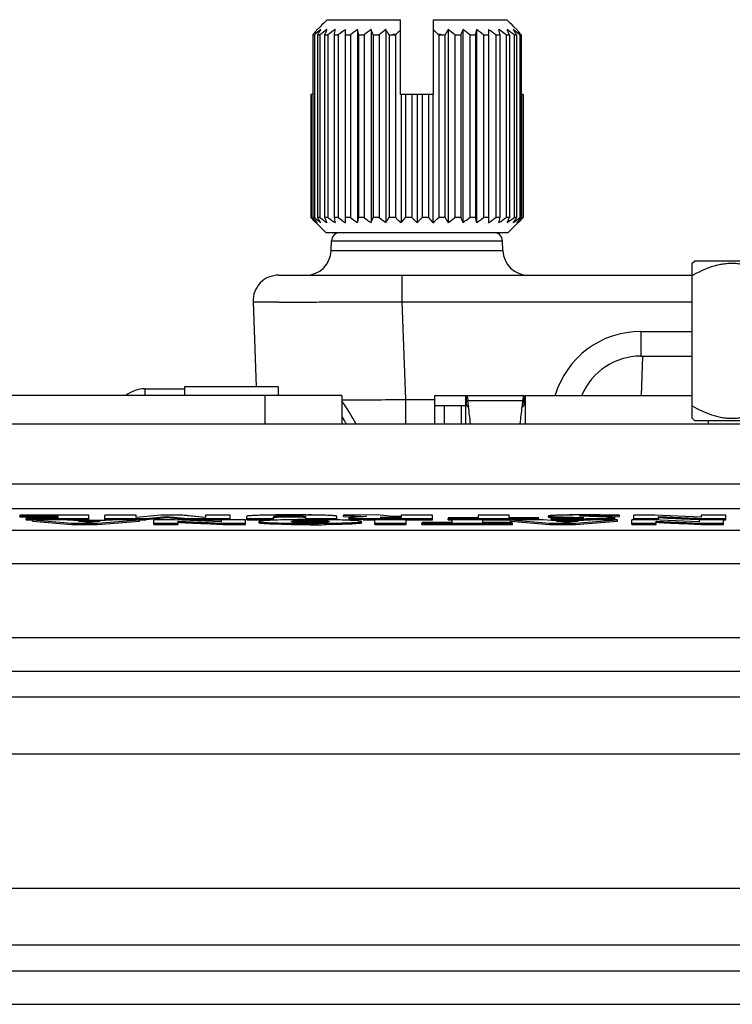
# Model space of a CAD drawing. Header units: inches. Extents: x 0 to 34, y 0 to 22.
# Tile 8 of 106: x 5.6 to 6.4, y 11.9 to 13. Entities that reach past the tile are written whole.
import ezdxf

# ---------------------------------------------------------------- set-up
doc = ezdxf.new("R2010")
doc.units = ezdxf.units.IN
doc.header["$LTSCALE"] = 1.87
doc.header["$MEASUREMENT"] = 0
doc.layers.get('0').update_dxf_attribs({"linetype": 'CONTINUOUS'})
doc.layers.add('02___PRT_ALL_AXES', color=7, linetype='CONTINUOUS')
doc.layers.add('SD_DOOR', color=7, linetype='CONTINUOUS')

msp = doc.modelspace()

# ---------------------------------------------------------------- linework, layer by layer
at = {"color": 7, "linetype": 'CONTINUOUS'}
for p, q in [((6.3901, 12.7547), (6.393, 12.7576)), ((6.3901, 12.5726), (6.3901, 12.7547)), ((6.393, 12.7576), (6.5742, 12.7576)), ((5.7471, 12.6072), (5.7471, 12.5995)), ((5.7471, 12.6072), (5.7936, 12.6072)), ((5.7936, 12.6095), (5.7936, 12.5995)), ((5.9036, 12.6095), (5.7936, 12.6095)), ((5.9036, 12.6095), (5.9036, 12.5995)), ((5.9786, 12.5995), (4.7703, 12.5995)), ((5.8886, 12.5656), (5.8886, 12.5995)), ((5.9786, 12.5995), (5.9786, 12.5656)), ((6.0876, 12.5656), (6.0876, 12.5995)), ((6.0876, 12.5995), (6.1236, 12.5995)), ((6.1236, 12.5995), (6.1236, 12.5875)), ((6.1249, 12.5877), (6.1249, 12.5995)), ((6.1249, 12.5995), (6.1922, 12.5995)), ((6.1259, 12.5968), (6.1264, 12.5936)), ((6.1264, 12.5936), (6.1908, 12.5936)), ((6.1913, 12.5968), (6.1908, 12.5936)), ((6.1922, 12.5995), (6.1922, 12.5877)), ((6.1936, 12.5995), (6.1936, 12.5656)), ((6.1936, 12.5995), (6.3901, 12.5995)), ((6.0876, 12.5875), (6.1236, 12.5875)), ((6.0986, 12.5875), (6.0986, 12.5656)), ((6.1186, 12.5875), (6.1186, 12.5656)), ((6.1236, 12.5875), (6.1249, 12.5877)), ((6.1249, 12.5877), (6.1252, 12.5876)), ((6.1252, 12.5876), (6.126, 12.5867)), ((6.126, 12.5867), (6.1264, 12.5854)), ((6.127, 12.5885), (6.1273, 12.5862)), ((6.1902, 12.5885), (6.1899, 12.5862)), ((6.1912, 12.5867), (6.1908, 12.5854)), ((6.192, 12.5876), (6.1912, 12.5867)), ((6.1922, 12.5877), (6.192, 12.5876)), ((6.3926, 12.5701), (6.3901, 12.5726)), ((6.3926, 12.5701), (6.5746, 12.5701)), ((4.4899, 12.4668), (7.6072, 12.4668)), ((5.6813, 12.459), (5.6003, 12.459)), ((5.6003, 12.4567), (5.6003, 12.4582)), ((5.6003, 12.4582), (5.6448, 12.4582)), ((5.6003, 12.4567), (5.6086, 12.4567)), ((5.6448, 12.4556), (5.6077, 12.4556)), ((5.6077, 12.4532), (5.6077, 12.4548)), ((5.6077, 12.4548), (5.6813, 12.4548)), ((5.6077, 12.4532), (5.615, 12.4532)), ((5.6448, 12.4572), (5.6086, 12.4572)), ((5.6086, 12.4556), (5.6086, 12.4564)), ((5.6086, 12.4564), (5.6448, 12.4564)), ((5.615, 12.4519), (5.615, 12.4535)), ((5.615, 12.4535), (5.661, 12.4493)), ((5.6538, 12.4535), (5.615, 12.4535)), ((5.615, 12.4519), (5.661, 12.4477)), ((5.6448, 12.4582), (5.6448, 12.4572)), ((5.6448, 12.4564), (5.6448, 12.4556)), ((5.6633, 12.4525), (5.6538, 12.4535)), ((5.6563, 12.4532), (5.6813, 12.4532)), ((5.7008, 12.4525), (5.6633, 12.4525)), ((5.6691, 12.4518), (5.6946, 12.4518)), ((5.6811, 12.4503), (5.6691, 12.4518)), ((5.6811, 12.4503), (5.6691, 12.4518)), ((5.6946, 12.4518), (5.6811, 12.4503)), ((5.6946, 12.4518), (5.6811, 12.4503)), ((5.6813, 12.4532), (5.6813, 12.459)), ((5.6916, 12.4493), (5.7409, 12.4535)), ((5.6916, 12.4477), (5.7409, 12.4519)), ((5.7003, 12.4532), (5.7003, 12.459)), ((5.7368, 12.459), (5.7003, 12.459)), ((5.7003, 12.4548), (5.7487, 12.4548)), ((5.7003, 12.4532), (5.7093, 12.4532)), ((5.7124, 12.4535), (5.7008, 12.4525)), ((5.7409, 12.4535), (5.7124, 12.4535)), ((5.7369, 12.456), (5.7368, 12.459)), ((5.7658, 12.459), (5.7369, 12.456)), ((5.7658, 12.459), (5.737, 12.456)), ((5.7409, 12.4519), (5.7409, 12.4535)), ((5.7409, 12.4532), (5.7487, 12.4532)), ((5.7487, 12.4548), (5.7727, 12.4574)), ((5.7487, 12.4548), (5.7728, 12.4574)), ((5.7727, 12.4558), (5.7487, 12.4532)), ((5.7487, 12.4532), (5.7487, 12.4548)), ((5.7577, 12.4477), (5.7577, 12.4535)), ((5.7821, 12.4535), (5.7577, 12.4535)), ((5.7889, 12.459), (5.7658, 12.459)), ((5.7728, 12.4574), (5.7977, 12.4548)), ((5.7728, 12.4574), (5.7977, 12.4548)), ((5.7977, 12.4532), (5.7728, 12.4558)), ((5.7729, 12.4558), (5.7729, 12.4574)), ((5.8367, 12.451), (5.7821, 12.4535)), ((5.8368, 12.451), (5.7821, 12.4535)), ((5.7864, 12.4477), (5.7864, 12.4517)), ((5.8183, 12.456), (5.7889, 12.459)), ((5.7977, 12.4532), (5.7977, 12.4548)), ((5.7977, 12.4548), (5.8472, 12.4548)), ((5.7977, 12.4532), (5.8368, 12.4532)), ((5.8182, 12.456), (5.7991, 12.4581)), ((5.8184, 12.459), (5.8183, 12.456)), ((5.8472, 12.459), (5.8184, 12.459)), ((5.8368, 12.4535), (5.8368, 12.451)), ((5.8655, 12.4535), (5.8368, 12.4535)), ((5.8472, 12.4532), (5.8472, 12.459)), ((5.8655, 12.4477), (5.8655, 12.4535)), ((5.8669, 12.4532), (5.8669, 12.4574)), ((5.8669, 12.4548), (5.8984, 12.4548)), ((5.8669, 12.4532), (5.8984, 12.4532)), ((5.8812, 12.4498), (5.8812, 12.4513)), ((5.9004, 12.459), (5.8862, 12.4588)), ((5.8984, 12.4532), (5.8984, 12.457)), ((5.9174, 12.4566), (5.9174, 12.4582)), ((5.9214, 12.4535), (5.9191, 12.4534)), ((5.9214, 12.4535), (5.9191, 12.4534)), ((5.9361, 12.4532), (5.9361, 12.457)), ((5.9361, 12.4548), (5.9726, 12.4548)), ((5.939, 12.459), (5.9362, 12.459)), ((5.939, 12.459), (5.9362, 12.459)), ((5.9415, 12.4511), (5.9415, 12.4527)), ((5.9638, 12.4534), (5.9615, 12.4535)), ((5.9638, 12.4534), (5.9615, 12.4535)), ((5.9729, 12.4533), (5.9638, 12.4534)), ((5.9726, 12.4532), (5.9726, 12.4574)), ((6.0196, 12.4591), (5.9805, 12.459)), ((5.9805, 12.4574), (5.9805, 12.459)), ((5.9805, 12.459), (6.0074, 12.4571)), ((5.9805, 12.4574), (5.992, 12.4566)), ((5.9869, 12.4544), (5.9869, 12.4559)), ((5.9943, 12.4537), (5.9888, 12.454)), ((6.0037, 12.4534), (5.9943, 12.4537)), ((6.0016, 12.4498), (6.0016, 12.4513)), ((6.0173, 12.4533), (6.0161, 12.4533)), ((6.0174, 12.4477), (6.0174, 12.4535)), ((6.0539, 12.4535), (6.0174, 12.4535)), ((6.0388, 12.4574), (6.0196, 12.4591)), ((6.0309, 12.4532), (6.0309, 12.4548)), ((6.0309, 12.4548), (6.0848, 12.4548)), ((6.038, 12.4566), (6.0483, 12.4566)), ((6.0483, 12.4556), (6.0387, 12.4556)), ((6.0483, 12.4574), (6.0388, 12.4574)), ((6.0483, 12.459), (6.0483, 12.4574)), ((6.0848, 12.459), (6.0483, 12.459)), ((6.0483, 12.4566), (6.0483, 12.4556)), ((6.0539, 12.4477), (6.0539, 12.4535)), ((6.0539, 12.4532), (6.0848, 12.4532)), ((6.0848, 12.4532), (6.0848, 12.459)), ((6.1385, 12.4556), (6.1035, 12.4556)), ((6.1035, 12.4532), (6.1035, 12.4548)), ((6.1035, 12.4548), (6.2099, 12.4548)), ((6.1035, 12.4532), (6.1075, 12.4532)), ((6.1075, 12.4535), (6.1075, 12.4501)), ((6.144, 12.4535), (6.1075, 12.4535)), ((6.1385, 12.459), (6.1385, 12.4556)), ((6.175, 12.459), (6.1385, 12.459)), ((6.144, 12.4501), (6.144, 12.4535)), ((6.144, 12.4532), (6.1764, 12.4532)), ((6.175, 12.4556), (6.175, 12.459)), ((6.2099, 12.4556), (6.175, 12.4556)), ((6.1764, 12.4519), (6.1764, 12.4535)), ((6.2151, 12.4535), (6.1764, 12.4535)), ((6.1764, 12.4535), (6.2224, 12.4493)), ((6.1764, 12.4519), (6.2224, 12.4477)), ((6.2099, 12.4532), (6.2099, 12.4548)), ((6.2246, 12.4525), (6.2151, 12.4535)), ((6.2213, 12.4563), (6.2213, 12.4579)), ((6.2622, 12.4525), (6.2246, 12.4525)), ((6.2342, 12.4557), (6.2248, 12.455)), ((6.2248, 12.4534), (6.2248, 12.455)), ((6.2565, 12.4532), (6.2248, 12.4534)), ((6.2367, 12.4588), (6.2282, 12.4585)), ((6.2305, 12.4518), (6.256, 12.4518)), ((6.2424, 12.4503), (6.2305, 12.4518)), ((6.2424, 12.4503), (6.2305, 12.4518)), ((6.252, 12.4555), (6.2342, 12.4557)), ((6.2407, 12.455), (6.2407, 12.4566)), ((6.256, 12.4518), (6.2424, 12.4503)), ((6.256, 12.4518), (6.2425, 12.4503)), ((6.253, 12.4493), (6.3023, 12.4535)), ((6.253, 12.4477), (6.3023, 12.4519)), ((6.2565, 12.4532), (6.2565, 12.4547)), ((6.2589, 12.4577), (6.2575, 12.4579)), ((6.2788, 12.457), (6.2589, 12.4577)), ((6.2738, 12.4535), (6.2622, 12.4525)), ((6.2727, 12.4583), (6.2935, 12.458)), ((6.3023, 12.4535), (6.2738, 12.4535)), ((6.2935, 12.458), (6.3046, 12.4587)), ((6.2935, 12.4564), (6.2935, 12.458)), ((6.2935, 12.4564), (6.3046, 12.4571)), ((6.2989, 12.4543), (6.2989, 12.4559)), ((6.3023, 12.4519), (6.3023, 12.4535)), ((6.3046, 12.4571), (6.3046, 12.4587)), ((6.3191, 12.4477), (6.3191, 12.4535)), ((6.3435, 12.4535), (6.3191, 12.4535)), ((6.3215, 12.4532), (6.3215, 12.459)), ((6.3459, 12.459), (6.3215, 12.459)), ((6.3215, 12.4548), (6.3502, 12.4548)), ((6.3981, 12.451), (6.3435, 12.4535)), ((6.3982, 12.451), (6.3435, 12.4535)), ((6.4005, 12.4565), (6.3459, 12.459)), ((6.4006, 12.4565), (6.3459, 12.459)), ((6.3478, 12.4477), (6.3478, 12.4517)), ((6.3502, 12.4532), (6.3502, 12.4572)), ((6.3982, 12.4535), (6.3982, 12.451)), ((6.4269, 12.4535), (6.3982, 12.4535)), ((6.4006, 12.459), (6.4006, 12.4565)), ((6.4293, 12.459), (6.4006, 12.459)), ((6.4028, 12.4532), (6.4028, 12.4548)), ((6.4028, 12.4548), (6.4293, 12.4548)), ((6.4269, 12.4477), (6.4269, 12.4535)), ((6.4269, 12.4532), (6.4293, 12.4532)), ((6.4293, 12.4532), (6.4293, 12.459)), ((4.5037, 12.4413), (7.5934, 12.4413)), ((5.661, 12.4477), (5.661, 12.4493)), ((5.661, 12.4493), (5.6916, 12.4493)), ((5.661, 12.4477), (5.6916, 12.4477)), ((5.6916, 12.4477), (5.6916, 12.4493)), ((5.7577, 12.4493), (5.7864, 12.4493)), ((5.7577, 12.4477), (5.7864, 12.4477)), ((5.839, 12.4477), (5.839, 12.4493)), ((5.839, 12.4493), (5.8655, 12.4493)), ((5.839, 12.4477), (5.8655, 12.4477)), ((5.9415, 12.4476), (5.9415, 12.4492)), ((6.0174, 12.4493), (6.0539, 12.4493)), ((6.0174, 12.4477), (6.0539, 12.4477)), ((6.1075, 12.4501), (6.0726, 12.4501)), ((6.0726, 12.4477), (6.0726, 12.4493)), ((6.0726, 12.4493), (6.179, 12.4493)), ((6.0726, 12.4477), (6.179, 12.4477)), ((6.179, 12.4501), (6.144, 12.4501)), ((6.179, 12.4477), (6.179, 12.4493)), ((6.2224, 12.4477), (6.2224, 12.4493)), ((6.2224, 12.4493), (6.253, 12.4493)), ((6.2224, 12.4477), (6.253, 12.4477)), ((6.253, 12.4477), (6.253, 12.4493)), ((6.3191, 12.4493), (6.3478, 12.4493)), ((6.3191, 12.4477), (6.3478, 12.4477)), ((6.4004, 12.4477), (6.4004, 12.4493)), ((6.4004, 12.4493), (6.4269, 12.4493)), ((6.4004, 12.4477), (6.4269, 12.4477)), ((4.5037, 12.402), (7.5934, 12.402)), ((7.5934, 12.3147), (4.5037, 12.3147)), ((7.5934, 12.2754), (4.5037, 12.2754)), ((4.3597, 12.2454), (7.7375, 12.2454)), ((4.3168, 12.1785), (7.7804, 12.1785)), ((4.3168, 12.0207), (7.7804, 12.0207)), ((7.7375, 11.9538), (4.3597, 11.9538)), ((4.5037, 11.9238), (7.5934, 11.9238)), ((4.5037, 11.8845), (7.5934, 11.8845))]:
    msp.add_line(p, q, dxfattribs=at)
at = {"color": 40, "linetype": 'CONTINUOUS'}
msp.add_line((6.1236, 12.5875), (6.1236, 12.5656), dxfattribs=at)
at = {"color": 3, "linetype": 'CONTINUOUS'}
for p, q in [((7.5736, 12.5656), (4.5236, 12.5656)), ((4.4539, 12.4956), (7.6432, 12.4956))]:
    msp.add_line(p, q, dxfattribs=at)
at = {"color": 7, "linetype": 'CONTINUOUS'}
for centre, radius, start, end in [((5.7471, 12.5722), 0.035, 90, 128.5802), ((5.8086, 12.4695), 0.21, 27.2383, 35.8392), ((5.0652, 12.4588), 1.0697, 6.9597, 7.2378), ((7.252, 12.4588), 1.0697, 172.7622, 173.0403), ((4.5641, 12.3987), 1.5744, 6.1064, 6.8413), ((7.7531, 12.3987), 1.5744, 173.1587, 173.8936), ((5.8086, 12.4695), 0.2, 28.7467, 31.4835), ((5.4629, 8.9646), 3.5096, 84.5033, 84.6712), ((5.911, 11.3255), 1.1336, 90.536, 91.2562), ((5.9188, 10.4378), 2.0213, 89.9913, 90.5206), ((5.9181, 10.5971), 1.862, 89.9686, 90.5432), ((5.9199, 10.041), 2.4181, 89.6156, 90.0197), ((5.9202, 10.12), 2.3391, 89.6085, 90.0262), ((5.9412, 10.5962), 1.8574, 89.9924, 90.6096), ((5.9405, 10.7053), 1.7482, 90.1458, 90.6241), ((5.9414, 10.4049), 2.0487, 89.999, 90.1505), ((5.9314, 11.4262), 1.0328, 88.7745, 89.5767), ((5.9315, 11.4304), 1.0287, 88.7729, 89.5784), ((5.9423, 10.7141), 1.7394, 89.3697, 90.0285), ((5.9424, 10.7212), 1.7324, 89.3683, 90.0298), ((5.9494, 11.312), 1.1416, 88.8214, 89.2788), ((6.0203, 13.4008), 0.9459, 268.8713, 269.5613), ((6.0202, 13.397), 0.9422, 268.8701, 269.5629), ((6.0243, 13.7162), 1.263, 269.0651, 269.6316), ((6.0284, 14.2554), 1.8006, 269.5113, 269.8411), ((6.0281, 14.2075), 1.7527, 269.5078, 269.8465), ((6.0307, 14.9774), 2.5226, 269.8345, 270.004), ((6.0307, 14.9177), 2.4629, 269.8312, 270.0048), ((6.2428, 13.305), 0.8502, 268.7863, 269.2869), ((6.2422, 13.2659), 0.8111, 268.7742, 269.2989), ((6.2556, 14.2044), 1.7497, 269.2362, 269.6025), ((6.2548, 14.1328), 1.678, 269.2284, 269.6103), ((6.2585, 11.5114), 0.9476, 90.5782, 91.3136), ((6.2583, 11.5223), 0.9368, 90.574, 91.3178), ((6.3144, 14.7535), 2.2981, 268.1635, 268.3611), ((6.3089, 14.5725), 2.117, 268.1551, 268.3696), ((6.2565, 14.3313), 1.8766, 269.6007, 269.999), ((6.2564, 14.3189), 1.8641, 269.5993, 270.0004), ((6.2626, 11.1401), 1.319, 90.465, 90.5938), ((6.2625, 11.1495), 1.3096, 90.4661, 90.5958), ((6.2662, 10.5791), 1.88, 89.9913, 90.4376), ((6.2659, 10.6641), 1.795, 89.9804, 90.4479), ((6.2565, 14.119), 1.6643, 269.999, 270.2152), ((6.2565, 14.1185), 1.6638, 269.999, 270.2153), ((6.2568, 13.994), 1.5408, 269.9863, 270.5258), ((6.2573, 13.928), 1.4733, 270.2104, 270.573), ((6.2571, 13.9549), 1.5002, 270.2136, 270.5698), ((6.2618, 13.5), 1.0453, 270.5641, 271.2359), ((6.2618, 13.4971), 1.0424, 270.5632, 271.2368), ((6.2774, 12.8175), 0.3642, 271.4578, 272.2584), ((5.9382, 13.8638), 1.4162, 269.225, 269.3539), ((5.9409, 14.1278), 1.6786, 269.3626, 270.0179), ((5.9409, 14.1177), 1.6685, 269.3606, 270.0198), ((5.9413, 14.1902), 1.7425, 269.3753, 270.0059), ((5.9416, 14.1981), 1.7489, 269.9958, 270.624), ((5.9416, 14.189), 1.7398, 269.9941, 270.6256), ((5.942, 14.1212), 1.6736, 269.9814, 270.6217)]:
    msp.add_arc(centre, radius, start, end, dxfattribs=at)
for points, knots in [([(6.3901, 12.7403), (6.3937, 12.7423), (6.401, 12.7462), (6.4107, 12.7501), (6.4176, 12.7522), (6.4216, 12.7531), (6.4256, 12.7539), (6.4307, 12.7545), (6.4368, 12.7548), (6.4429, 12.7545), (6.448, 12.7539), (6.452, 12.7531), (6.456, 12.7522), (6.4629, 12.7501), (6.4726, 12.7462), (6.4799, 12.7423), (6.4836, 12.7403)], [0, 0, 0, 0, 0.126749, 0.252211, 0.314495, 0.345533, 0.376513, 0.438313, 0.5, 0.561688, 0.623488, 0.654467, 0.685506, 0.747789, 0.873251, 1, 1, 1, 1]), ([(6.1249, 12.5995), (6.125, 12.5995), (6.1252, 12.5994), (6.1253, 12.5991), (6.1255, 12.5987), (6.1257, 12.5979), (6.1258, 12.5972), (6.1259, 12.5968)], [0, 0, 0, 0, 0.100001, 0.183728, 0.293596, 0.593864, 1, 1, 1, 1]), ([(6.1922, 12.5995), (6.1921, 12.5995), (6.192, 12.5994), (6.1919, 12.5991), (6.1917, 12.5987), (6.1915, 12.5979), (6.1914, 12.5972), (6.1913, 12.5968)], [0, 0, 0, 0, 0.100001, 0.183728, 0.293596, 0.593864, 1, 1, 1, 1]), ([(6.3901, 12.5871), (6.3937, 12.585), (6.401, 12.5811), (6.4107, 12.5772), (6.4176, 12.5752), (6.4216, 12.5742), (6.4256, 12.5735), (6.4307, 12.5728), (6.4368, 12.5725), (6.4429, 12.5728), (6.448, 12.5735), (6.452, 12.5742), (6.456, 12.5752), (6.4629, 12.5772), (6.4726, 12.5811), (6.4799, 12.585), (6.4836, 12.5871)], [0, 0, 0, 0, 0.126749, 0.252211, 0.314495, 0.345533, 0.376513, 0.438313, 0.5, 0.561688, 0.623488, 0.654467, 0.685506, 0.747789, 0.873251, 1, 1, 1, 1]), ([(5.7864, 12.4517), (5.7948, 12.4511), (5.8123, 12.4504), (5.8299, 12.4497), (5.839, 12.4493)], [0, 0, 0, 0, 0.477548, 1, 1, 1, 1]), ([(5.7865, 12.4517), (5.7941, 12.4512), (5.8116, 12.4505), (5.8291, 12.4497), (5.839, 12.4493)], [0, 0, 0, 0, 0.433474, 1, 1, 1, 1]), ([(5.8862, 12.4588), (5.8836, 12.4587), (5.8789, 12.4586), (5.8734, 12.4583), (5.8701, 12.4581), (5.8684, 12.4579), (5.8675, 12.4577), (5.8669, 12.4575), (5.8669, 12.4574)], [0, 0, 0, 0, 0.407364, 0.721054, 0.837217, 0.923381, 0.977652, 1, 1, 1, 1]), ([(5.9191, 12.4534), (5.9138, 12.4534), (5.9063, 12.4532), (5.897, 12.4529), (5.8916, 12.4527), (5.8874, 12.4524), (5.8841, 12.4521), (5.8825, 12.4518), (5.8812, 12.4516), (5.8812, 12.4513)], [0, 0, 0, 0, 0.420127, 0.59072, 0.733289, 0.846567, 0.929326, 0.980472, 1, 1, 1, 1]), ([(5.9191, 12.4534), (5.9137, 12.4534), (5.906, 12.4532), (5.8965, 12.4529), (5.891, 12.4526), (5.8869, 12.4524), (5.8837, 12.4521), (5.8823, 12.4518), (5.8812, 12.4515), (5.8812, 12.4513)], [0, 0, 0, 0, 0.429719, 0.606021, 0.7504, 0.860943, 0.938091, 0.98329, 1, 1, 1, 1]), ([(5.8812, 12.4513), (5.8812, 12.4512), (5.8816, 12.4511), (5.8825, 12.4509), (5.8847, 12.4506), (5.8881, 12.4503), (5.8929, 12.45), (5.8988, 12.4498), (5.9087, 12.4495), (5.9167, 12.4494), (5.9223, 12.4493)], [0, 0, 0, 0, 0.006317, 0.020655, 0.074708, 0.161209, 0.277924, 0.422524, 0.59265, 1, 1, 1, 1]), ([(5.8984, 12.457), (5.8984, 12.4571), (5.8989, 12.4574), (5.8998, 12.4576), (5.9014, 12.4578), (5.9046, 12.458), (5.91, 12.4582), (5.9147, 12.4582), (5.9174, 12.4582)], [0, 0, 0, 0, 0.022298, 0.073395, 0.155264, 0.267391, 0.578846, 1, 1, 1, 1]), ([(5.9174, 12.4566), (5.9147, 12.4566), (5.91, 12.4566), (5.9046, 12.4564), (5.9014, 12.4562), (5.8998, 12.456), (5.8989, 12.4558), (5.8984, 12.4556), (5.8984, 12.4554)], [0, 0, 0, 0, 0.421154, 0.732609, 0.844736, 0.926605, 0.977702, 1, 1, 1, 1]), ([(5.9174, 12.4582), (5.9205, 12.4582), (5.9255, 12.4582), (5.9317, 12.4579), (5.9345, 12.4578), (5.9361, 12.4573), (5.9361, 12.457)], [0, 0, 0, 0, 0.498772, 0.801158, 0.951722, 1, 1, 1, 1]), ([(5.9361, 12.4554), (5.9361, 12.4557), (5.9345, 12.4562), (5.9317, 12.4564), (5.9255, 12.4567), (5.9205, 12.4566), (5.9174, 12.4566)], [0, 0, 0, 0, 0.048278, 0.198842, 0.501228, 1, 1, 1, 1]), ([(5.9193, 12.4513), (5.9193, 12.4515), (5.9198, 12.4517), (5.9206, 12.4519), (5.9223, 12.4522), (5.9258, 12.4524), (5.9323, 12.4526), (5.938, 12.4527), (5.9415, 12.4527)], [0, 0, 0, 0, 0.018089, 0.059553, 0.129519, 0.230877, 0.537842, 1, 1, 1, 1]), ([(5.9415, 12.4501), (5.9381, 12.4501), (5.9325, 12.4501), (5.926, 12.4503), (5.9224, 12.4506), (5.9207, 12.4508), (5.9198, 12.4509), (5.9193, 12.4512), (5.9193, 12.4513)], [0, 0, 0, 0, 0.449753, 0.758579, 0.86347, 0.937214, 0.981509, 1, 1, 1, 1]), ([(5.9415, 12.4527), (5.9449, 12.4527), (5.9506, 12.4526), (5.9571, 12.4524), (5.9606, 12.4522), (5.9622, 12.4519), (5.9631, 12.4517), (5.9636, 12.4515), (5.9636, 12.4513)], [0, 0, 0, 0, 0.462014, 0.76899, 0.870385, 0.940392, 0.981891, 1, 1, 1, 1]), ([(5.9636, 12.4513), (5.9636, 12.4512), (5.963, 12.4509), (5.9621, 12.4508), (5.9604, 12.4506), (5.9569, 12.4503), (5.9504, 12.4501), (5.9448, 12.4501), (5.9415, 12.4501)], [0, 0, 0, 0, 0.018512, 0.062845, 0.136633, 0.241564, 0.550404, 1, 1, 1, 1]), ([(5.9726, 12.4574), (5.9726, 12.4575), (5.972, 12.4577), (5.9711, 12.4579), (5.9694, 12.4581), (5.9662, 12.4584), (5.9608, 12.4586), (5.9561, 12.4588), (5.9535, 12.4588)], [0, 0, 0, 0, 0.021838, 0.074158, 0.15782, 0.271682, 0.584273, 1, 1, 1, 1]), ([(5.9606, 12.4493), (5.9662, 12.4494), (5.9741, 12.4495), (5.984, 12.4498), (5.9899, 12.45), (5.9947, 12.4503), (5.9982, 12.4506), (6.0004, 12.4509), (6.0013, 12.4511), (6.0016, 12.4512), (6.0016, 12.4513)], [0, 0, 0, 0, 0.407324, 0.577449, 0.722052, 0.838774, 0.925281, 0.979341, 0.993681, 1, 1, 1, 1]), ([(6.0016, 12.4513), (6.0016, 12.4515), (6.0007, 12.4518), (5.9995, 12.452), (5.997, 12.4523), (5.9938, 12.4525), (5.9897, 12.4527), (5.9827, 12.453), (5.9769, 12.4532), (5.9729, 12.4533)], [0, 0, 0, 0, 0.019998, 0.07077, 0.152863, 0.265446, 0.407514, 0.578014, 1, 1, 1, 1]), ([(6.0074, 12.4571), (6.0047, 12.4571), (6.0009, 12.457), (5.9961, 12.4569), (5.9931, 12.4567), (5.9907, 12.4566), (5.9887, 12.4564), (5.9877, 12.4562), (5.9869, 12.4561), (5.9869, 12.4559)], [0, 0, 0, 0, 0.386868, 0.555992, 0.70353, 0.825466, 0.917833, 0.976828, 1, 1, 1, 1]), ([(5.9869, 12.4559), (5.9869, 12.4558), (5.9878, 12.4557), (5.9882, 12.4556), (5.9886, 12.4556)], [0, 0, 0, 0, 0.267342, 1, 1, 1, 1]), ([(5.9888, 12.454), (5.9883, 12.454), (5.9879, 12.4541), (5.9869, 12.4542), (5.9869, 12.4544)], [0, 0, 0, 0, 0.733644, 1, 1, 1, 1]), ([(5.9886, 12.4556), (5.9893, 12.4555), (5.9936, 12.4552), (5.998, 12.4551), (6.0016, 12.455)], [0, 0, 0, 0, 0.159079, 1, 1, 1, 1]), ([(5.9886, 12.4556), (5.9893, 12.4555), (5.9937, 12.4552), (5.998, 12.4551), (6.0016, 12.455)], [0, 0, 0, 0, 0.163721, 1, 1, 1, 1]), ([(6.0234, 12.4561), (6.0234, 12.4562), (6.0239, 12.4562), (6.0244, 12.4563), (6.0257, 12.4564), (6.0272, 12.4565), (6.0293, 12.4565), (6.0329, 12.4566), (6.0358, 12.4566), (6.038, 12.4566)], [0, 0, 0, 0, 0.016743, 0.063958, 0.14219, 0.251516, 0.391954, 0.563513, 1, 1, 1, 1]), ([(6.0387, 12.4556), (6.0368, 12.4556), (6.034, 12.4556), (6.0305, 12.4556), (6.0282, 12.4557), (6.0264, 12.4558), (6.0248, 12.4558), (6.0241, 12.456), (6.0234, 12.456), (6.0234, 12.4561)], [0, 0, 0, 0, 0.371462, 0.540189, 0.690385, 0.816668, 0.913688, 0.976212, 1, 1, 1, 1]), ([(6.2367, 12.4588), (6.2347, 12.4588), (6.2318, 12.4587), (6.2281, 12.4585), (6.2259, 12.4584), (6.2242, 12.4583), (6.2227, 12.4582), (6.222, 12.458), (6.2213, 12.458), (6.2213, 12.4579)], [0, 0, 0, 0, 0.397974, 0.565233, 0.707895, 0.824907, 0.915482, 0.976235, 1, 1, 1, 1]), ([(6.2282, 12.4585), (6.2271, 12.4585), (6.2254, 12.4584), (6.2231, 12.4582), (6.2221, 12.458), (6.2213, 12.458), (6.2213, 12.4579)], [0, 0, 0, 0, 0.468318, 0.775868, 0.945145, 1, 1, 1, 1]), ([(6.2213, 12.4579), (6.2213, 12.4578), (6.2217, 12.4576), (6.2223, 12.4575), (6.2236, 12.4574), (6.2265, 12.4571), (6.2324, 12.4569), (6.2375, 12.4567), (6.2407, 12.4566)], [0, 0, 0, 0, 0.01289, 0.046812, 0.108172, 0.202049, 0.50687, 1, 1, 1, 1]), ([(6.2303, 12.4554), (6.2288, 12.4555), (6.2265, 12.4556), (6.2235, 12.4558), (6.2222, 12.456), (6.2213, 12.4561), (6.2213, 12.4563)], [0, 0, 0, 0, 0.480628, 0.785787, 0.947237, 1, 1, 1, 1]), ([(6.2486, 12.4563), (6.2505, 12.4563), (6.2532, 12.4562), (6.2565, 12.4561), (6.2586, 12.4561), (6.2602, 12.456), (6.2615, 12.456), (6.2621, 12.4558), (6.2627, 12.4559), (6.2627, 12.4558)], [0, 0, 0, 0, 0.398397, 0.568514, 0.714949, 0.834487, 0.923918, 0.980062, 1, 1, 1, 1]), ([(6.2627, 12.4558), (6.2627, 12.4557), (6.2623, 12.4557), (6.2619, 12.4556), (6.261, 12.4556), (6.2599, 12.4556), (6.2584, 12.4556), (6.2557, 12.4555), (6.2535, 12.4555), (6.252, 12.4555)], [0, 0, 0, 0, 0.016477, 0.063927, 0.142585, 0.252362, 0.39313, 0.564753, 1, 1, 1, 1]), ([(6.2575, 12.4579), (6.2575, 12.458), (6.2582, 12.4579), (6.259, 12.4581), (6.2606, 12.4581), (6.2625, 12.4582), (6.2648, 12.4583), (6.2682, 12.4583), (6.2709, 12.4583), (6.2727, 12.4583)], [0, 0, 0, 0, 0.024422, 0.090333, 0.191723, 0.322036, 0.474656, 0.64295, 1, 1, 1, 1]), ([(6.3046, 12.4587), (6.3019, 12.4588), (6.2892, 12.459), (6.2765, 12.4591), (6.2665, 12.4591)], [0, 0, 0, 0, 0.211421, 1, 1, 1, 1]), ([(6.2989, 12.4559), (6.2989, 12.456), (6.2982, 12.4561), (6.2974, 12.4562), (6.2956, 12.4564), (6.2934, 12.4565), (6.2905, 12.4566), (6.2856, 12.4568), (6.2816, 12.4569), (6.2788, 12.457)], [0, 0, 0, 0, 0.019346, 0.070433, 0.153226, 0.266591, 0.40926, 0.579929, 1, 1, 1, 1]), ([(6.2843, 12.455), (6.2863, 12.455), (6.2892, 12.4551), (6.2927, 12.4553), (6.2948, 12.4554), (6.2964, 12.4555), (6.2977, 12.4556), (6.2984, 12.4557), (6.2989, 12.4558), (6.2989, 12.4559)], [0, 0, 0, 0, 0.411218, 0.581498, 0.725502, 0.841203, 0.926606, 0.979835, 1, 1, 1, 1]), ([(6.2989, 12.4543), (6.2989, 12.4541), (6.2979, 12.4541), (6.2968, 12.4539), (6.2945, 12.4538), (6.2928, 12.4537), (6.2918, 12.4536)], [0, 0, 0, 0, 0.071903, 0.268239, 0.580988, 1, 1, 1, 1]), ([(6.3478, 12.4517), (6.3562, 12.4511), (6.3737, 12.4504), (6.3912, 12.4497), (6.4004, 12.4493)], [0, 0, 0, 0, 0.477528, 1, 1, 1, 1]), ([(6.3479, 12.4517), (6.3554, 12.4512), (6.373, 12.4505), (6.3905, 12.4497), (6.4004, 12.4493)], [0, 0, 0, 0, 0.433315, 1, 1, 1, 1]), ([(6.3502, 12.4572), (6.3586, 12.4567), (6.3761, 12.456), (6.3937, 12.4552), (6.4028, 12.4548)], [0, 0, 0, 0, 0.477603, 1, 1, 1, 1]), ([(6.3503, 12.4572), (6.3579, 12.4567), (6.3754, 12.456), (6.3929, 12.4552), (6.4028, 12.4548)], [0, 0, 0, 0, 0.433452, 1, 1, 1, 1]), ([(6.3982, 12.4534), (6.389, 12.4538), (6.373, 12.4545), (6.357, 12.4552), (6.3503, 12.4557)], [0, 0, 0, 0, 0.576101, 1, 1, 1, 1]), ([(5.839, 12.4477), (5.8291, 12.4481), (5.8116, 12.4489), (5.7941, 12.4496), (5.7865, 12.4501)], [0, 0, 0, 0, 0.56656, 1, 1, 1, 1]), ([(5.9191, 12.4478), (5.9139, 12.4478), (5.9066, 12.448), (5.8974, 12.4483), (5.892, 12.4485), (5.8876, 12.4488), (5.8844, 12.449), (5.8824, 12.4493), (5.8815, 12.4495), (5.8812, 12.4497), (5.8812, 12.4498)], [0, 0, 0, 0, 0.408723, 0.578868, 0.72321, 0.839517, 0.925587, 0.979325, 0.993604, 1, 1, 1, 1]), ([(5.9415, 12.4511), (5.9375, 12.4511), (5.9312, 12.4511), (5.9248, 12.4508), (5.9225, 12.4506)], [0, 0, 0, 0, 0.626188, 1, 1, 1, 1]), ([(5.9604, 12.4506), (5.958, 12.4508), (5.9517, 12.4511), (5.9454, 12.4511), (5.9415, 12.4511)], [0, 0, 0, 0, 0.373835, 1, 1, 1, 1]), ([(6.0016, 12.4498), (6.0016, 12.4497), (6.0013, 12.4495), (6.0004, 12.4493), (5.9982, 12.449), (5.9946, 12.4487), (5.9898, 12.4484), (5.9838, 12.4482), (5.9738, 12.4479), (5.9658, 12.4478), (5.9602, 12.4477)], [0, 0, 0, 0, 0.006309, 0.020658, 0.074765, 0.161336, 0.278118, 0.422759, 0.59288, 1, 1, 1, 1]), ([(6.4004, 12.4477), (6.3905, 12.4481), (6.373, 12.4489), (6.3555, 12.4496), (6.3479, 12.4501)], [0, 0, 0, 0, 0.566559, 1, 1, 1, 1])]:
    msp.add_open_spline(points, degree=3, knots=knots, dxfattribs=at)
at = {"layer": '02___PRT_ALL_AXES', "color": 7, "linetype": 'CONTINUOUS'}
msp.add_line((6.4086, 12.5701), (6.4086, 12.5656), dxfattribs=at)
at = {"layer": 'SD_DOOR', "color": 7, "linetype": 'CONTINUOUS'}
for p, q in [((5.953, 13.0323), (5.9487, 13.0281)), ((5.9551, 13.0344), (5.953, 13.0323)), ((5.9572, 13.0365), (5.9551, 13.0344)), ((5.9614, 13.0406), (5.9572, 13.0365)), ((5.9614, 13.0406), (6.0473, 13.0406)), ((6.0473, 12.9526), (6.0473, 13.0406)), ((6.0863, 12.9526), (6.0863, 13.0406)), ((6.0863, 13.0406), (6.1721, 13.0406)), ((6.1763, 13.0365), (6.1721, 13.0406)), ((6.1784, 13.0344), (6.1763, 13.0365)), ((6.1805, 13.0323), (6.1784, 13.0344)), ((6.1848, 13.0281), (6.1805, 13.0323)), ((5.9444, 13.0227), (5.9444, 12.8084)), ((5.9444, 13.0227), (5.9462, 13.0227)), ((5.9462, 13.0227), (5.9462, 12.8084)), ((5.9499, 13.0227), (5.9499, 12.8084)), ((5.9499, 13.0227), (5.9528, 13.0227)), ((5.9528, 13.0227), (5.9528, 12.8084)), ((5.9582, 13.0227), (5.9582, 12.8084)), ((5.9582, 13.0227), (5.9622, 13.0227)), ((5.9622, 13.0227), (5.9622, 12.8084)), ((5.9693, 13.0227), (5.9693, 12.8084)), ((5.9693, 13.0227), (5.9742, 13.0227)), ((5.9742, 13.0227), (5.9742, 12.8084)), ((5.9827, 12.8023), (5.9827, 13.0289)), ((5.9827, 13.0227), (5.9885, 13.0227)), ((5.9885, 13.0227), (5.9885, 12.8084)), ((5.9969, 13.0289), (5.9969, 12.8023)), ((5.9982, 13.0227), (5.9982, 12.8084)), ((5.9982, 13.0227), (6.0047, 13.0227)), ((6.0047, 13.0227), (6.0047, 12.8084)), ((6.0128, 13.0289), (6.0128, 12.8023)), ((6.0154, 13.0227), (6.0154, 12.8084)), ((6.0154, 13.0227), (6.0225, 13.0227)), ((6.0225, 13.0227), (6.0225, 12.8084)), ((6.03, 13.0289), (6.03, 12.8023)), ((6.0339, 13.0227), (6.0339, 12.8084)), ((6.0339, 13.0227), (6.0413, 13.0227)), ((6.0388, 13.0237), (6.0424, 13.0237)), ((6.0388, 13.0237), (6.0388, 13.0227)), ((6.0413, 13.0227), (6.0413, 12.8084)), ((6.0911, 13.0237), (6.0948, 13.0237)), ((6.0922, 13.0227), (6.0922, 12.8084)), ((6.0922, 13.0227), (6.0996, 13.0227)), ((6.0948, 13.0227), (6.0948, 13.0237)), ((6.0996, 13.0227), (6.0996, 12.8084)), ((6.1035, 13.0289), (6.1035, 12.8023)), ((6.111, 13.0227), (6.111, 12.8084)), ((6.111, 13.0227), (6.1181, 13.0227)), ((6.1181, 13.0227), (6.1181, 12.8084)), ((6.1207, 13.0289), (6.1207, 12.8023)), ((6.1288, 13.0227), (6.1288, 12.8084)), ((6.1288, 13.0227), (6.1353, 13.0227)), ((6.1353, 13.0227), (6.1353, 12.8084)), ((6.1366, 13.0289), (6.1366, 12.8023)), ((6.145, 13.0227), (6.145, 12.8084)), ((6.145, 13.0227), (6.1508, 13.0227)), ((6.1508, 13.0289), (6.1508, 12.8023)), ((6.1593, 13.0227), (6.1593, 12.8084)), ((6.1593, 13.0227), (6.1642, 13.0227)), ((6.1642, 13.0227), (6.1642, 12.8084)), ((6.1713, 13.0227), (6.1713, 12.8084)), ((6.1713, 13.0227), (6.1753, 13.0227)), ((6.1753, 13.0227), (6.1753, 12.8084)), ((6.1807, 13.0227), (6.1807, 12.8084)), ((6.1807, 13.0227), (6.1836, 13.0227)), ((6.1836, 13.0227), (6.1836, 12.8084)), ((6.1874, 13.0227), (6.1874, 12.8084)), ((6.1874, 13.0227), (6.1891, 13.0227)), ((6.1891, 13.0227), (6.1891, 12.8084)), ((5.9419, 12.9526), (5.9419, 12.8084)), ((5.9444, 12.9526), (5.9419, 12.9526)), ((5.9425, 12.9526), (5.9425, 12.8084)), ((6.0863, 12.9526), (6.0473, 12.9526)), ((6.0482, 12.9526), (6.0482, 12.8023)), ((6.0532, 12.9526), (6.0532, 12.8084)), ((6.0608, 12.9526), (6.0608, 12.8084)), ((6.0668, 12.9526), (6.0668, 12.8023)), ((6.0728, 12.9526), (6.0728, 12.8084)), ((6.0804, 12.9526), (6.0804, 12.8084)), ((6.0854, 12.9526), (6.0854, 12.8023)), ((6.1916, 12.9526), (6.1891, 12.9526)), ((6.191, 12.9526), (6.191, 12.8084)), ((6.1916, 12.9526), (6.1916, 12.8084)), ((5.9425, 12.8084), (5.9419, 12.8084)), ((5.9462, 12.8084), (5.9444, 12.8084)), ((5.9596, 12.7906), (5.9479, 12.8023)), ((5.9528, 12.8084), (5.9499, 12.8084)), ((5.9622, 12.8084), (5.9582, 12.8084)), ((5.9742, 12.8084), (5.9693, 12.8084)), ((5.9885, 12.8084), (5.9827, 12.8084)), ((6.0047, 12.8084), (5.9982, 12.8084)), ((6.0225, 12.8084), (6.0154, 12.8084)), ((6.0413, 12.8084), (6.0339, 12.8084)), ((6.0608, 12.8084), (6.0532, 12.8084)), ((6.0804, 12.8084), (6.0728, 12.8084)), ((6.0996, 12.8084), (6.0922, 12.8084)), ((6.1181, 12.8084), (6.111, 12.8084)), ((6.1353, 12.8084), (6.1288, 12.8084)), ((6.1508, 12.8084), (6.145, 12.8084)), ((6.1642, 12.8084), (6.1593, 12.8084)), ((6.1753, 12.8084), (6.1713, 12.8084)), ((6.1739, 12.7906), (6.1856, 12.8023)), ((6.1836, 12.8084), (6.1807, 12.8084)), ((6.1891, 12.8084), (6.1874, 12.8084)), ((6.1916, 12.8084), (6.191, 12.8084)), ((5.9596, 12.7906), (6.1739, 12.7906)), ((5.966, 12.7695), (5.9664, 12.7809)), ((5.9664, 12.7809), (6.1671, 12.7809)), ((6.1675, 12.7695), (6.1671, 12.7809)), ((5.966, 12.7695), (6.1675, 12.7695)), ((5.9042, 12.7406), (6.3901, 12.7406)), ((6.0491, 12.7406), (6.0491, 12.7095)), ((5.8742, 12.7095), (5.8777, 12.6095)), ((6.0491, 12.7095), (6.0531, 12.5945)), ((6.0491, 12.7095), (6.3901, 12.7095)), ((6.3295, 12.6745), (6.3295, 12.6456)), ((6.3295, 12.6745), (6.3901, 12.6745)), ((6.3295, 12.6456), (6.3901, 12.6456)), ((6.3304, 12.5995), (6.332, 12.6455)), ((6.0531, 12.5945), (6.0531, 12.5656)), ((6.0531, 12.5945), (6.0876, 12.5945))]:
    msp.add_line(p, q, dxfattribs=at)
for centre, radius, start, end in [((6.2427, 12.7859), 0.3809, 141.025, 141.5507), ((6.2198, 12.6938), 0.4279, 128.4472, 129.7517), ((6.2142, 12.8089), 0.3443, 140.4573, 141.0207), ((6.2727, 12.8248), 0.3787, 147.9224, 148.4818), ((6.2351, 12.8483), 0.3343, 147.3076, 147.9168), ((6.2309, 12.6658), 0.4525, 126.6417, 127.926), ((6.3616, 12.8544), 0.4371, 156.8968, 157.3439), ((6.3114, 12.8758), 0.3825, 156.4023, 156.892), ((6.2479, 12.6418), 0.4762, 125.6204, 126.8708), ((6.6761, 12.8734), 0.7224, 167.8138, 168.0687), ((6.5833, 12.8934), 0.6275, 167.5304, 167.8109), ((6.2611, 12.6355), 0.4819, 125.285, 126.5306), ((6.2742, 12.6418), 0.4762, 125.6204, 126.8708), ((5.3313, 12.8819), 0.6817, 11.9269, 12.4552), ((6.2829, 12.6658), 0.4525, 126.6417, 127.926), ((5.6336, 12.8634), 0.4137, 22.6486, 23.5738), ((6.2961, 12.6938), 0.4279, 128.4472, 129.7517), ((5.7272, 12.8347), 0.3597, 31.5095, 32.6645), ((6.3408, 12.6955), 0.4436, 132.2698, 132.4621), ((6.3077, 12.7321), 0.3943, 131.3447, 132.2918), ((5.8172, 12.7225), 0.4072, 47.7232, 48.6404), ((5.7927, 12.6955), 0.4436, 47.5379, 47.7302), ((6.3939, 12.8425), 0.3451, 147.3109, 148.515), ((5.828, 12.6822), 0.4428, 50.2703, 51.5308), ((6.4833, 12.8705), 0.3957, 156.4051, 157.3725), ((5.8413, 12.6535), 0.468, 52.0953, 53.3371), ((6.7716, 12.8885), 0.6503, 167.5321, 168.0859), ((5.8593, 12.6418), 0.4762, 53.1292, 54.3796), ((5.8724, 12.6355), 0.4819, 53.4694, 54.715), ((5.5647, 12.8966), 0.6127, 12.1857, 12.473), ((5.8856, 12.6418), 0.4762, 53.1292, 54.3796), ((5.4737, 12.8769), 0.7058, 11.9283, 12.1892), ((5.8932, 12.6535), 0.468, 52.0953, 53.3371), ((5.83, 12.8791), 0.374, 23.1024, 23.6033), ((5.7807, 12.8581), 0.4276, 22.6511, 23.1082), ((5.9043, 12.6822), 0.4428, 50.2703, 51.5308), ((5.9043, 12.852), 0.3274, 32.0768, 32.6988), ((5.8674, 12.8288), 0.371, 31.5124, 32.0835), ((5.9238, 12.8125), 0.3385, 38.9745, 39.5475), ((5.8958, 12.7898), 0.3746, 38.4448, 38.9794), ((6.2388, 13.0921), 0.4106, 223.688, 223.9282), ((6.2211, 13.1128), 0.4126, 227.5312, 228.8104), ((6.2213, 13.0752), 0.3863, 223.9259, 224.3185), ((6.2351, 13.0392), 0.3712, 218.4425, 219.0646), ((6.2015, 13.0558), 0.3586, 224.3164, 224.9906), ((6.1968, 13.0512), 0.352, 224.3102, 224.9968), ((6.2292, 13.149), 0.4428, 230.2703, 231.5308), ((6.2033, 13.0133), 0.3302, 219.0579, 219.7319), ((6.2661, 13.0023), 0.371, 211.5124, 212.0835), ((6.2292, 12.9792), 0.3274, 212.0768, 212.6988), ((6.2403, 13.1777), 0.468, 232.0953, 233.3371), ((6.3528, 12.9731), 0.4276, 202.6511, 203.1082), ((6.3036, 12.952), 0.374, 203.1024, 203.6033), ((6.2479, 13.1894), 0.4762, 233.1292, 234.3796), ((6.6599, 12.9543), 0.7058, 191.9283, 192.1892), ((6.5689, 12.9346), 0.6127, 192.1857, 192.473), ((6.2611, 13.1956), 0.4819, 233.4694, 234.715), ((6.2742, 13.1894), 0.4762, 233.1292, 234.3796), ((5.3619, 12.9427), 0.6503, 347.5321, 348.0859), ((6.2922, 13.1777), 0.468, 232.0953, 233.3371), ((5.6502, 12.9607), 0.3957, 336.4051, 337.3725), ((6.3055, 13.149), 0.4428, 230.2703, 231.5308), ((5.7396, 12.9887), 0.3451, 327.3109, 328.515), ((6.3199, 13.1128), 0.4126, 227.5312, 228.8104), ((5.7814, 13.0239), 0.3468, 320.278, 321.5854), ((6.3375, 13.0727), 0.3827, 223.6774, 224.9631), ((5.8059, 13.063), 0.3688, 315.0127, 316.3468), ((6.3628, 13.0326), 0.3606, 218.4396, 219.697), ((5.8232, 13.1021), 0.3983, 311.1666, 312.4919), ((6.4063, 12.9964), 0.3597, 211.5095, 212.6645), ((5.8374, 13.1374), 0.4279, 308.4472, 309.7517), ((6.4999, 12.9677), 0.4137, 202.6486, 203.5738), ((5.8506, 13.1654), 0.4525, 306.6417, 307.926), ((6.8022, 12.9493), 0.6817, 191.9269, 192.4552), ((5.8593, 13.1894), 0.4762, 305.6204, 306.8708), ((5.8724, 13.1956), 0.4819, 305.285, 306.5306), ((5.8856, 13.1894), 0.4762, 305.6204, 306.8708), ((5.5502, 12.9378), 0.6275, 347.5304, 347.8109), ((5.4574, 12.9578), 0.7224, 347.8138, 348.0687), ((5.9026, 13.1654), 0.4525, 306.6417, 307.926), ((5.8222, 12.9554), 0.3825, 336.4023, 336.892), ((5.7719, 12.9768), 0.4371, 336.8968, 337.3439), ((5.9137, 13.1374), 0.4279, 308.4472, 309.7517), ((5.8984, 12.9829), 0.3343, 327.3076, 327.9168), ((5.8608, 13.0064), 0.3787, 327.9224, 328.4818), ((5.922, 13.1021), 0.3983, 311.1666, 312.4919), ((5.9252, 13.0175), 0.3367, 320.2746, 320.9356), ((5.932, 13.0558), 0.3586, 315.0094, 315.6836), ((5.9367, 13.0512), 0.352, 315.0032, 315.6898), ((5.8928, 13.0437), 0.3784, 320.9413, 321.5515), ((5.9091, 13.0782), 0.3906, 315.6837, 316.072), ((5.8947, 13.0921), 0.4106, 316.0718, 316.312), ((5.9764, 12.7806), 0.01, 90, 178), ((6.1571, 12.7806), 0.01, 2, 90), ((5.936, 12.7706), 0.03, 270, 358), ((6.1975, 12.7706), 0.03, 182, 270), ((5.9042, 12.7106), 0.03, 90.0001, 182), ((6.3295, 12.5695), 0.105, 89.9998, 163.3514), ((6.3295, 12.5706), 0.075, 90, 157.2505), ((5.8947, 38.7157), 26.1216, 270.18386, 270.34744)]:
    msp.add_arc(centre, radius, start, end, dxfattribs=at)
msp.add_open_spline([(5.8742, 12.7095), (5.8742, 12.7095), (5.8743, 12.7095), (5.8743, 12.7095), (5.8744, 12.7095), (5.8745, 12.7095), (5.8746, 12.7095), (5.8747, 12.7095), (5.8749, 12.7095), (5.8752, 12.7094), (5.8756, 12.7094), (5.8762, 12.7094), (5.8768, 12.7094), (5.8776, 12.7094), (5.8785, 12.7093), (5.8795, 12.7093), (5.8806, 12.7093), (5.8823, 12.7093), (5.8846, 12.7092), (5.8877, 12.7092), (5.8912, 12.7092), (5.895, 12.7092), (5.8992, 12.7092), (5.9038, 12.7091), (5.9088, 12.7091), (5.916, 12.7091), (5.9259, 12.7091), (5.9385, 12.7091), (5.9523, 12.7091), (5.9669, 12.7092), (5.9824, 12.7092), (5.9985, 12.7093), (6.0151, 12.7094), (6.032, 12.7094), (6.0434, 12.7095), (6.0491, 12.7095)], degree=3, knots=[0, 0, 0, 0, 0.000107, 0.000346, 0.000731, 0.001265, 0.001947, 0.002779, 0.003761, 0.004892, 0.007603, 0.01091, 0.014812, 0.019307, 0.024392, 0.030065, 0.03632, 0.043156, 0.058552, 0.076215, 0.096102, 0.118167, 0.142355, 0.16861, 0.196868, 0.227061, 0.292957, 0.365662, 0.444478, 0.528643, 0.617348, 0.709736, 0.804921, 0.901986, 1, 1, 1, 1], dxfattribs=at)

doc.saveas('drawing.dxf')
